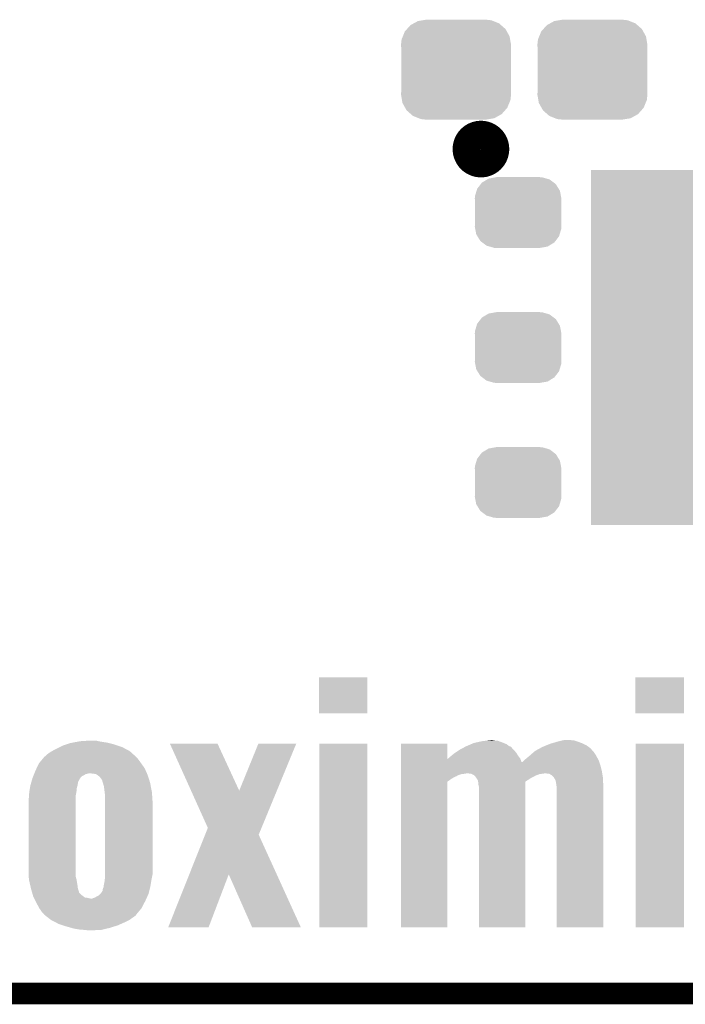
# Model space of a CAD drawing. Extents: x -1.3 to 24.2, y -3.9 to 39.2.
# Tile 3 of 27: x 4.3 to 9, y -3.9 to 3. Entities that reach past the tile are written whole.
import ezdxf

# ---------------------------------------------------------------- set-up
doc = ezdxf.new("R2010")
doc.units = 0
doc.layers.get('0').update_dxf_attribs({"linetype": 'CONTINUOUS'})
for name, color, linetype in [('PROXIMITY_23_CLICK_V100_GKO', 5, 'CONTINUOUS'), ('PROXIMITY_23_CLICK_V100_GTO', 14, 'CONTINUOUS'), ('PROXIMITY_23_CLICK_V100_GTS', 12, 'CONTINUOUS')]:
    doc.layers.add(name, color=color, linetype=linetype)

# ---------------------------------------------------------------- blocks, each defined once
blk = doc.blocks.new('RECTANGLE_51')
blk.add_solid([(0.8001, 1.24968), (0.8001, -1.24968), (-0.8001, 1.24968), (-0.8001, -1.24968)])
blk = doc.blocks.new('CUSTOM_63')
for points in [[(-0.268438, 0.342124), (-0.233628, 0.347838), (0.2622, 0.342124), (0.247972, 0.347838)], [(-0.233628, 0.347838), (-0.20955, 0.35179), (0.247972, 0.347838), (0.20955, 0.35179)], [(-0.360486, 0.26887), (-0.34504, 0.286174), (0.357822, 0.26887), (0.348152, 0.286174)], [(-0.34504, 0.286174), (-0.320744, 0.31339), (0.348152, 0.286174), (0.317222, 0.31339)], [(-0.320744, 0.31339), (-0.298526, 0.325596), (0.317222, 0.31339), (0.30335, 0.325596)], [(-0.298526, 0.325596), (-0.268438, 0.342124), (0.30335, 0.325596), (0.2622, 0.342124)], [(-0.38735, 0.17526), (-0.383124, 0.213652), (0.38735, 0.17526), (0.380766, 0.213652)], [(-0.383124, 0.213652), (-0.37475, 0.234078), (0.380766, 0.213652), (0.377262, 0.234078)], [(-0.37475, 0.234078), (-0.360486, 0.26887), (0.377262, 0.234078), (0.357822, 0.26887)], [(-0.38608, 0.154124), (-0.38735, 0.17526), (0.38608, 0.154124), (0.38735, 0.17526)], [(-0.38608, -0.154124), (-0.38608, 0.154124), (0.38608, -0.154124), (0.38608, 0.154124)], [(-0.38735, -0.17526), (-0.38608, -0.154124), (0.38735, -0.17526), (0.38608, -0.154124)], [(-0.380764, -0.213652), (-0.38735, -0.17526), (0.383124, -0.213652), (0.38735, -0.17526)], [(-0.377262, -0.234078), (-0.380764, -0.213652), (0.374748, -0.234078), (0.383124, -0.213652)], [(-0.35782, -0.26887), (-0.377262, -0.234078), (0.360486, -0.26887), (0.374748, -0.234078)], [(-0.348152, -0.286174), (-0.35782, -0.26887), (0.345038, -0.286174), (0.360486, -0.26887)], [(-0.31722, -0.31339), (-0.348152, -0.286174), (0.320744, -0.31339), (0.345038, -0.286174)], [(-0.30335, -0.325596), (-0.31722, -0.31339), (0.298524, -0.325596), (0.320744, -0.31339)], [(-0.262198, -0.342124), (-0.30335, -0.325596), (0.268438, -0.342124), (0.298524, -0.325596)], [(-0.247972, -0.347838), (-0.262198, -0.342124), (0.233626, -0.347838), (0.268438, -0.342124)], [(-0.20955, -0.35179), (-0.247972, -0.347838), (0.20955, -0.35179), (0.233626, -0.347838)]]:
    blk.add_solid(points)
blk = doc.blocks.new('CUSTOM_65')
for points in [[(-0.263218, 0.199814), (-0.254768, 0.210758), (0.26581, 0.199814), (0.251368, 0.210758)], [(-0.254768, 0.210758), (-0.218054, 0.233), (0.251368, 0.210758), (0.222016, 0.233)], [(-0.218054, 0.233), (-0.20777, 0.23923), (0.222016, 0.233), (0.200324, 0.23923)], [(-0.20777, 0.23923), (-0.157486, 0.248168), (0.200324, 0.23923), (0.169202, 0.248168)], [(-0.157486, 0.248168), (-0.15367, 0.248846), (0.169202, 0.248168), (0.15367, 0.248846)], [(-0.15367, 0.248846), (-0.15367, 0.25019), (0.15367, 0.248846), (0.15367, 0.25019)], [(-0.303986, 0.114586), (-0.29256, 0.153072), (0.301898, 0.114586), (0.2947, 0.153072)], [(-0.29256, 0.153072), (-0.288346, 0.167262), (0.2947, 0.153072), (0.28593, 0.167262)], [(-0.288346, 0.167262), (-0.263218, 0.199814), (0.28593, 0.167262), (0.26581, 0.199814)], [(-0.3048, 0.09906), (-0.303986, 0.114586), (0.3048, 0.09906), (0.301898, 0.114586)], [(-0.30353, 0.079592), (-0.3048, 0.09906), (0.30353, 0.079592), (0.3048, 0.09906)], [(-0.30353, -0.079592), (-0.30353, 0.079592), (0.30353, -0.079592), (0.30353, 0.079592)], [(-0.3048, -0.09906), (-0.30353, -0.079592), (0.3048, -0.09906), (0.30353, -0.079592)], [(-0.301896, -0.114586), (-0.3048, -0.09906), (0.303986, -0.114586), (0.3048, -0.09906)], [(-0.2947, -0.153072), (-0.301896, -0.114586), (0.292558, -0.153072), (0.303986, -0.114586)], [(-0.285928, -0.167262), (-0.2947, -0.153072), (0.288346, -0.167262), (0.292558, -0.153072)], [(-0.26581, -0.199814), (-0.285928, -0.167262), (0.263216, -0.199814), (0.288346, -0.167262)], [(-0.251366, -0.210758), (-0.26581, -0.199814), (0.254768, -0.210758), (0.263216, -0.199814)], [(-0.222016, -0.233), (-0.251366, -0.210758), (0.218052, -0.233), (0.254768, -0.210758)], [(-0.200322, -0.23923), (-0.222016, -0.233), (0.20777, -0.23923), (0.218052, -0.233)], [(-0.169202, -0.248168), (-0.200322, -0.23923), (0.157484, -0.248168), (0.20777, -0.23923)], [(-0.15367, -0.248846), (-0.169202, -0.248168), (0.15367, -0.248846), (0.157484, -0.248168)], [(-0.15367, -0.25019), (-0.15367, -0.248846), (0.15367, -0.25019), (0.15367, -0.248846)]]:
    blk.add_solid(points)

msp = doc.modelspace()

# ---------------------------------------------------------------- linework, layer by layer
at = {"layer": 'PROXIMITY_23_CLICK_V100_GKO', "const_width": 0.1524}
msp.add_lwpolyline([(-1.27, -3.81), (21.59, -3.81)], dxfattribs=at)
at = {"layer": 'PROXIMITY_23_CLICK_V100_GTO', "const_width": 0.20066}
msp.add_lwpolyline([(7.47014, 2.1336, 1), (7.66826, 2.1336, 1)], format="xyb", close=True, dxfattribs=at)
at = {"layer": 'PROXIMITY_23_CLICK_V100_GTO'}
for points in [[(6.42874, -1.838938), (6.42876, -1.584982), (6.769078, -1.838938), (6.7691, -1.584982)], [(6.42876, -1.584982), (6.428762, -1.58496), (6.7691, -1.584982), (6.428762, -1.58496)], [(8.65632, -1.838938), (8.65634, -1.584982), (8.999198, -1.838938), (8.99922, -1.584982)], [(8.65634, -1.584982), (8.656342, -1.58496), (8.99922, -1.584982), (8.656342, -1.58496)], [(6.769078, -1.83896), (6.42874, -1.838938), (6.769078, -1.83896), (6.769078, -1.838938)], [(8.999198, -1.83896), (8.65632, -1.838938), (8.999198, -1.83896), (8.999198, -1.838938)], [(4.57962, -2.08788), (4.60502, -2.07518), (5.066146, -2.08788), (5.041902, -2.07518)], [(4.60502, -2.07518), (4.625342, -2.06502), (5.041902, -2.07518), (5.011422, -2.06502)], [(4.625342, -2.06502), (4.648202, -2.0574), (5.011422, -2.06502), (4.98856, -2.0574)], [(4.648202, -2.0574), (4.678682, -2.04724), (4.98856, -2.0574), (4.949954, -2.04724)], [(4.678682, -2.04724), (4.692396, -2.0447), (4.949954, -2.04724), (4.940302, -2.0447)], [(4.692396, -2.0447), (4.733544, -2.03708), (4.940302, -2.0447), (4.8895, -2.03708)], [(4.733544, -2.03708), (4.74726, -2.03454), (4.8895, -2.03708), (4.878494, -2.03454)], [(4.74726, -2.03454), (4.820918, -2.02946), (4.878494, -2.03454), (4.856482, -2.02946)], [(5.379762, -2.052334), (5.379754, -2.05232), (5.715006, -2.052334), (5.379754, -2.05232)], [(5.528516, -2.382472), (5.379762, -2.052334), (5.867418, -2.382472), (5.715006, -2.052334)], [(5.867418, -2.382472), (6.002022, -2.05235), (6.13247, -2.382472), (6.268708, -2.05235)], [(6.002022, -2.05235), (6.002036, -2.05232), (6.268708, -2.05235), (6.002036, -2.05232)], [(6.43128, -3.345158), (6.4313, -2.052342), (6.769078, -3.345158), (6.7691, -2.052342)], [(6.4313, -2.052342), (6.431302, -2.05232), (6.7691, -2.052342), (6.431302, -2.05232)], [(7.00534, -2.052342), (7.005342, -2.05232), (7.33298, -2.052342), (7.005342, -2.05232)], [(7.00534, -2.161504), (7.00534, -2.052342), (7.333018, -2.161504), (7.33298, -2.052342)], [(7.431474, -2.08788), (7.455458, -2.075182), (7.79272, -2.08788), (7.782562, -2.075182)], [(7.455458, -2.075182), (7.46505, -2.070104), (7.782562, -2.075182), (7.774946, -2.070104)], [(7.46505, -2.070104), (7.465058, -2.0701), (7.774946, -2.070104), (7.769864, -2.0701)], [(7.465058, -2.0701), (7.500614, -2.054862), (7.769864, -2.0701), (7.749542, -2.054862)], [(7.500614, -2.054862), (7.518402, -2.04724), (7.749542, -2.054862), (7.73049, -2.04724)], [(7.518402, -2.04724), (7.529578, -2.0447), (7.73049, -2.04724), (7.72414, -2.0447)], [(7.529578, -2.0447), (7.574282, -2.03454), (7.72414, -2.0447), (7.697046, -2.03454)], [(7.574282, -2.03454), (7.616598, -2.029462), (7.697046, -2.03454), (7.683504, -2.029462)], [(7.616598, -2.029462), (7.616614, -2.02946), (7.683504, -2.029462), (7.665722, -2.02946)], [(7.616614, -2.02946), (7.637782, -2.02692), (7.665722, -2.02946), (7.650482, -2.02692)], [(7.987144, -2.0828), (8.001, -2.07518), (8.33882, -2.0828), (8.328342, -2.07518)], [(8.001, -2.07518), (8.032036, -2.062482), (8.328342, -2.07518), (8.31088, -2.062482)], [(8.032036, -2.062482), (8.05688, -2.052318), (8.31088, -2.062482), (8.28886, -2.052318)], [(8.05688, -2.052318), (8.074292, -2.04724), (8.28886, -2.052318), (8.277858, -2.04724)], [(8.074292, -2.04724), (8.10913, -2.03708), (8.277858, -2.04724), (8.24992, -2.03708)], [(8.10913, -2.03708), (8.11784, -2.03454), (8.24992, -2.03708), (8.2423, -2.03454)], [(8.11784, -2.03454), (8.139844, -2.029462), (8.2423, -2.03454), (8.227062, -2.029462)], [(8.139844, -2.029462), (8.150862, -2.02692), (8.227062, -2.029462), (8.2042, -2.02692)], [(8.65886, -3.345158), (8.65888, -2.052342), (8.999198, -3.345158), (8.99922, -2.052342)], [(8.65888, -2.052342), (8.658882, -2.05232), (8.99922, -2.052342), (8.658882, -2.05232)], [(4.478868, -2.164078), (4.493684, -2.1463), (5.15874, -2.164078), (5.1435, -2.1463)], [(4.493684, -2.1463), (4.495802, -2.14376), (5.1435, -2.1463), (5.14096, -2.14376)], [(4.495802, -2.14376), (4.503422, -2.138678), (5.14096, -2.14376), (5.135244, -2.138678)], [(4.503422, -2.138678), (4.51612, -2.12598), (5.135244, -2.138678), (5.120958, -2.12598)], [(4.51612, -2.12598), (4.54152, -2.1082), (5.120958, -2.12598), (5.100954, -2.1082)], [(4.54152, -2.1082), (4.55104, -2.103122), (5.100954, -2.1082), (5.09524, -2.103122)], [(4.55104, -2.103122), (4.57962, -2.08788), (5.09524, -2.103122), (5.066146, -2.08788)], [(7.3406, -2.15392), (7.35838, -2.13868), (7.844154, -2.15392), (7.832728, -2.13868)], [(7.35838, -2.13868), (7.361556, -2.136138), (7.832728, -2.13868), (7.83082, -2.136138)], [(7.361556, -2.136138), (7.38378, -2.11836), (7.83082, -2.136138), (7.819708, -2.11836)], [(7.38378, -2.11836), (7.387586, -2.115822), (7.819708, -2.11836), (7.81812, -2.115822)], [(7.387586, -2.115822), (7.41426, -2.09804), (7.81812, -2.115822), (7.80288, -2.09804)], [(7.41426, -2.09804), (7.42188, -2.09296), (7.80288, -2.09804), (7.7978, -2.09296)], [(7.42188, -2.09296), (7.431474, -2.08788), (7.7978, -2.09296), (7.79272, -2.08788)], [(7.88162, -2.16154), (7.902956, -2.14376), (8.394238, -2.16154), (8.38454, -2.14376)], [(7.902956, -2.14376), (7.9121, -2.13614), (8.38454, -2.14376), (8.380188, -2.13614)], [(7.9121, -2.13614), (7.92382, -2.125982), (8.380188, -2.13614), (8.374382, -2.125982)], [(7.92382, -2.125982), (7.935544, -2.11582), (8.374382, -2.125982), (8.366762, -2.11582)], [(7.935544, -2.11582), (7.941402, -2.110744), (8.366762, -2.11582), (8.364222, -2.110744)], [(7.941402, -2.110744), (7.950202, -2.103118), (8.364222, -2.110744), (8.35729, -2.103118)], [(7.950202, -2.103118), (7.987144, -2.0828), (8.35729, -2.103118), (8.33882, -2.0828)], [(4.440766, -2.22504), (4.4577, -2.18948), (5.20192, -2.22504), (5.17652, -2.18948)], [(4.4577, -2.18948), (4.478868, -2.164078), (5.17652, -2.18948), (5.15874, -2.164078)], [(7.005338, -2.184274), (7.00534, -2.161504), (7.85622, -2.184274), (7.847902, -2.161504)], [(7.005338, -2.20218), (7.005338, -2.184274), (8.409938, -2.20218), (8.403972, -2.184274)], [(7.005338, -2.24282), (7.005338, -2.20218), (8.4201, -2.24282), (8.409938, -2.20218)], [(7.333018, -2.161504), (7.338058, -2.156462), (7.847902, -2.161504), (7.84606, -2.156462)], [(7.338058, -2.156462), (7.3406, -2.15392), (7.84606, -2.156462), (7.844154, -2.15392)], [(7.85622, -2.184274), (7.856236, -2.181856), (8.403972, -2.184274), (8.403166, -2.181856)], [(7.856236, -2.181856), (7.863842, -2.179316), (8.403166, -2.181856), (8.402318, -2.179316)], [(7.863842, -2.179316), (7.871456, -2.171702), (8.402318, -2.179316), (8.39978, -2.171702)], [(7.871456, -2.171702), (7.88162, -2.16154), (8.39978, -2.171702), (8.394238, -2.16154)], [(4.412994, -2.29108), (4.41706, -2.280918), (4.749802, -2.29108), (4.759962, -2.280918)], [(4.41706, -2.280918), (4.423156, -2.265678), (4.759962, -2.280918), (4.787904, -2.265678)], [(4.423156, -2.265678), (4.425186, -2.2606), (4.787904, -2.265678), (4.810762, -2.2606)], [(4.425186, -2.2606), (4.4323, -2.24282), (5.217726, -2.2606), (5.209824, -2.24282)], [(4.4323, -2.24282), (4.440766, -2.22504), (5.209824, -2.24282), (5.20192, -2.22504)], [(4.84124, -2.26314), (4.820918, -2.2606), (5.218856, -2.26314), (5.217726, -2.2606)], [(4.859024, -2.265684), (4.84124, -2.26314), (5.219986, -2.265684), (5.218856, -2.26314)], [(4.86628, -2.270762), (4.859024, -2.265684), (5.222242, -2.270762), (5.219986, -2.265684)], [(4.884422, -2.283462), (4.86628, -2.270762), (5.226284, -2.283462), (5.222242, -2.270762)], [(4.897122, -2.301242), (4.884422, -2.283462), (5.23194, -2.301242), (5.226284, -2.283462)], [(7.005336, -2.288542), (7.005338, -2.28092), (7.3787, -2.288542), (7.39648, -2.28092)], [(7.005338, -2.2606), (7.005338, -2.24282), (8.423064, -2.2606), (8.4201, -2.24282)], [(7.005338, -2.26314), (7.005338, -2.2606), (7.457442, -2.26314), (7.470138, -2.2606)], [(7.005338, -2.265682), (7.005338, -2.26314), (7.432038, -2.265682), (7.457442, -2.26314)], [(7.005338, -2.275842), (7.005338, -2.265682), (7.404098, -2.275842), (7.432038, -2.265682)], [(7.005338, -2.28092), (7.005338, -2.275842), (7.39648, -2.28092), (7.404098, -2.275842)], [(7.500616, -2.26314), (7.475222, -2.2606), (8.00354, -2.26314), (8.018778, -2.2606)], [(7.505702, -2.265682), (7.500616, -2.26314), (7.983218, -2.265682), (8.00354, -2.26314)], [(7.520936, -2.273298), (7.505702, -2.265682), (7.962274, -2.273298), (7.983218, -2.265682)], [(7.52348, -2.275842), (7.520936, -2.273298), (7.955278, -2.275842), (7.962274, -2.273298)], [(7.528558, -2.28092), (7.52348, -2.275842), (7.94766, -2.28092), (7.955278, -2.275842)], [(7.531098, -2.28346), (7.528558, -2.28092), (7.941734, -2.28346), (7.94766, -2.28092)], [(7.53364, -2.288538), (7.531098, -2.28346), (7.929888, -2.288538), (7.941734, -2.28346)], [(8.049256, -2.26314), (8.021322, -2.2606), (8.423488, -2.26314), (8.423064, -2.2606)], [(8.067038, -2.273298), (8.049256, -2.26314), (8.42518, -2.273298), (8.423488, -2.26314)], [(8.082278, -2.28854), (8.067038, -2.273298), (8.42772, -2.28854), (8.42518, -2.273298)], [(4.3942, -2.362198), (4.39674, -2.346958), (4.7244, -2.362198), (4.728754, -2.346958)], [(4.39674, -2.346958), (4.397464, -2.344418), (4.728754, -2.346958), (4.72948, -2.344418)], [(4.397464, -2.344418), (4.402544, -2.32664), (4.72948, -2.344418), (4.73202, -2.32664)], [(4.402544, -2.32664), (4.405448, -2.316478), (4.73202, -2.32664), (4.734564, -2.316478)], [(4.405448, -2.316478), (4.4069, -2.311394), (4.734564, -2.316478), (4.73964, -2.311394)], [(4.4069, -2.311394), (4.407626, -2.308856), (4.73964, -2.311394), (4.739642, -2.308856)], [(4.407626, -2.308856), (4.41198, -2.293618), (4.739642, -2.308856), (4.74835, -2.293618)], [(4.41198, -2.293618), (4.412994, -2.29108), (4.74835, -2.293618), (4.749802, -2.29108)], [(4.9022, -2.306326), (4.897122, -2.301242), (5.233558, -2.306326), (5.23194, -2.301242)], [(4.9022, -2.308864), (4.9022, -2.306326), (5.234366, -2.308864), (5.233558, -2.306326)], [(4.90728, -2.32664), (4.9022, -2.308864), (5.24002, -2.32664), (5.234366, -2.308864)], [(4.9149, -2.352042), (4.90728, -2.32664), (5.244906, -2.352042), (5.24002, -2.32664)], [(4.91998, -2.39268), (4.9149, -2.352042), (5.25272, -2.39268), (5.244906, -2.352042)], [(7.00532, -3.345158), (7.005336, -2.31903), (7.332958, -3.345158), (7.33298, -2.31903)], [(7.005336, -2.30124), (7.005336, -2.288542), (7.358382, -2.30124), (7.3787, -2.288542)], [(7.005336, -2.31903), (7.005336, -2.30124), (7.33298, -2.31903), (7.358382, -2.30124)], [(7.533644, -2.288542), (7.53364, -2.288538), (7.92988, -2.288542), (7.929888, -2.288538)], [(7.542108, -2.30124), (7.533644, -2.288542), (7.90956, -2.30124), (7.92988, -2.288542)], [(7.548876, -2.311394), (7.542108, -2.30124), (7.893612, -2.311394), (7.90956, -2.30124)], [(7.549572, -2.31903), (7.548876, -2.311394), (7.88162, -2.31903), (7.893612, -2.311394)], [(7.55142, -2.339338), (7.549572, -2.31903), (7.881618, -2.339338), (7.88162, -2.31903)], [(7.5565, -2.362198), (7.55142, -2.339338), (7.881618, -2.362198), (7.881618, -2.339338)], [(8.08228, -2.288542), (8.082278, -2.28854), (8.42772, -2.288542), (8.42772, -2.28854)], [(8.094978, -2.311396), (8.08228, -2.288542), (8.428864, -2.311396), (8.42772, -2.288542)], [(8.10006, -2.33934), (8.094978, -2.311396), (8.43026, -2.33934), (8.428864, -2.311396)], [(8.1026, -2.3622), (8.10006, -2.33934), (8.430258, -2.3622), (8.43026, -2.33934)], [(4.38658, -2.43332), (4.38769, -2.415538), (4.71678, -2.43332), (4.71678, -2.415538)], [(4.38769, -2.415538), (4.38912, -2.392678), (4.71678, -2.415538), (4.720936, -2.392678)], [(4.38912, -2.392678), (4.389966, -2.387602), (4.720936, -2.392678), (4.72186, -2.387602)], [(4.389966, -2.387602), (4.3942, -2.362198), (4.72186, -2.387602), (4.7244, -2.362198)], [(4.92252, -2.415542), (4.91998, -2.39268), (5.254298, -2.415542), (5.25272, -2.39268)], [(4.92252, -2.466338), (4.92252, -2.415542), (5.2578, -2.466338), (5.254298, -2.415542)], [(5.646416, -2.644132), (5.528516, -2.382472), (6.024486, -2.644132), (6.13247, -2.382472)], [(7.5565, -3.345158), (7.5565, -2.362198), (7.881598, -3.345158), (7.881618, -2.362198)], [(8.1026, -3.345158), (8.1026, -2.3622), (8.430238, -3.345158), (8.430258, -2.3622)], [(4.38404, -2.446018), (4.38658, -2.43332), (4.71678, -2.446018), (4.71678, -2.43332)], [(4.38404, -2.9337), (4.38404, -2.446018), (4.71678, -2.9337), (4.71678, -2.446018)], [(4.92252, -2.969262), (4.92252, -2.466338), (5.2578, -2.969262), (5.2578, -2.466338)], [(5.515806, -2.97185), (5.627176, -2.692408), (6.131766, -2.97185), (6.004564, -2.692408)], [(5.627176, -2.692408), (5.646416, -2.644132), (6.004564, -2.692408), (6.024486, -2.644132)], [(4.385968, -2.989578), (4.38404, -2.9337), (4.71678, -2.989578), (4.71678, -2.9337)], [(4.92252, -2.98958), (4.92252, -2.969262), (5.253736, -2.98958), (5.2578, -2.969262)], [(5.367032, -3.34515), (5.515806, -2.97185), (5.651494, -3.34515), (5.793722, -2.97185)], [(5.958836, -3.345166), (5.793722, -2.97185), (6.301698, -3.345166), (6.131766, -2.97185)], [(4.38658, -3.007358), (4.385968, -2.989578), (4.72186, -3.007358), (4.71678, -2.989578)], [(4.397132, -3.05308), (4.38658, -3.007358), (4.72948, -3.05308), (4.72186, -3.007358)], [(4.913446, -3.05308), (4.9149, -3.04292), (5.24256, -3.05308), (5.244252, -3.04292)], [(4.9149, -3.04292), (4.91998, -3.017522), (5.244252, -3.04292), (5.248486, -3.017522)], [(4.91998, -3.017522), (4.920902, -3.00736), (5.248486, -3.017522), (5.25018, -3.00736)], [(4.920902, -3.00736), (4.92252, -2.98958), (5.25018, -3.00736), (5.253736, -2.98958)], [(4.40182, -3.073398), (4.397132, -3.05308), (4.73202, -3.073398), (4.72948, -3.05308)], [(4.40182, -3.073402), (4.40182, -3.073398), (4.732022, -3.073402), (4.73202, -3.073398)], [(4.407624, -3.093716), (4.40182, -3.073402), (4.739638, -3.093716), (4.732022, -3.073402)], [(4.409076, -3.098794), (4.407624, -3.093716), (4.73964, -3.098794), (4.739638, -3.093716)], [(4.414156, -3.116578), (4.409076, -3.098794), (4.75742, -3.116578), (4.73964, -3.098794)], [(4.417058, -3.126738), (4.414156, -3.116578), (4.770484, -3.126738), (4.75742, -3.116578)], [(4.879338, -3.119122), (4.889502, -3.108958), (5.224142, -3.119122), (5.228716, -3.108958)], [(4.889502, -3.108958), (4.891614, -3.106422), (5.228716, -3.108958), (5.229858, -3.106422)], [(4.891614, -3.106422), (4.902196, -3.093724), (5.229858, -3.106422), (5.23288, -3.093724)], [(4.902196, -3.093724), (4.9022, -3.091186), (5.23288, -3.093724), (5.233486, -3.091186)], [(4.9022, -3.091186), (4.904736, -3.088644), (5.233486, -3.091186), (5.23409, -3.088644)], [(4.904736, -3.088644), (4.90728, -3.073402), (5.23409, -3.088644), (5.23772, -3.073402)], [(4.90728, -3.073402), (4.912358, -3.060702), (5.23772, -3.073402), (5.240744, -3.060702)], [(4.912358, -3.060702), (4.913446, -3.05308), (5.240744, -3.060702), (5.24256, -3.05308)], [(4.420868, -3.134356), (4.417058, -3.126738), (4.780276, -3.134356), (4.770484, -3.126738)], [(4.42214, -3.1369), (4.420868, -3.134356), (4.79806, -3.1369), (4.780276, -3.134356)], [(4.42468, -3.14198), (4.42214, -3.1369), (4.820918, -3.14198), (4.79806, -3.1369)], [(4.4323, -3.15722), (4.42468, -3.14198), (5.207, -3.15722), (5.213856, -3.14198)], [(4.43992, -3.17246), (4.4323, -3.15722), (5.199016, -3.17246), (5.207, -3.15722)], [(4.46024, -3.210558), (4.43992, -3.17246), (5.17906, -3.210558), (5.199016, -3.17246)], [(4.831076, -3.14198), (4.8514, -3.13436), (5.213856, -3.14198), (5.217286, -3.13436)], [(4.8514, -3.13436), (4.879338, -3.119122), (5.217286, -3.13436), (5.224142, -3.119122)], [(4.46024, -3.21056), (4.46024, -3.210558), (5.179058, -3.21056), (5.17906, -3.210558)], [(4.47802, -3.23596), (4.46024, -3.21056), (5.157892, -3.23596), (5.179058, -3.21056)], [(4.493258, -3.2512), (4.47802, -3.23596), (5.145194, -3.2512), (5.157892, -3.23596)], [(4.495798, -3.256274), (4.493258, -3.2512), (5.140966, -3.256274), (5.145194, -3.2512)], [(4.495812, -3.256284), (4.495798, -3.256274), (5.140958, -3.256284), (5.140966, -3.256274)], [(4.502338, -3.26136), (4.495812, -3.256284), (5.138416, -3.26136), (5.140958, -3.256284)], [(4.518664, -3.27406), (4.502338, -3.26136), (5.12064, -3.27406), (5.138416, -3.26136)], [(4.54152, -3.29184), (4.518664, -3.27406), (5.095238, -3.29184), (5.12064, -3.27406)], [(4.575464, -3.30962), (4.54152, -3.29184), (5.05968, -3.30962), (5.095238, -3.29184)], [(4.594858, -3.31978), (4.575464, -3.30962), (5.03682, -3.31978), (5.05968, -3.30962)], [(4.625346, -3.329942), (4.594858, -3.31978), (5.013958, -3.329942), (5.03682, -3.31978)], [(4.6482, -3.33756), (4.625346, -3.329942), (4.990012, -3.33756), (5.013958, -3.329942)], [(4.68376, -3.34772), (4.6482, -3.33756), (4.95808, -3.34772), (4.990012, -3.33756)], [(4.701538, -3.3528), (4.68376, -3.34772), (4.936912, -3.3528), (4.95808, -3.34772)], [(4.74726, -3.36042), (4.701538, -3.3528), (4.90516, -3.36042), (4.936912, -3.3528)], [(4.78536, -3.36296), (4.74726, -3.36042), (4.894578, -3.36296), (4.90516, -3.36042)], [(4.798058, -3.3655), (4.78536, -3.36296), (4.82092, -3.3655), (4.894578, -3.36296)], [(5.651484, -3.34518), (5.367032, -3.34515), (5.651484, -3.34518), (5.651494, -3.34515)], [(6.301704, -3.34518), (5.958836, -3.345166), (6.301704, -3.34518), (6.301698, -3.345166)], [(6.769078, -3.34518), (6.43128, -3.345158), (6.769078, -3.34518), (6.769078, -3.345158)], [(7.332958, -3.34518), (7.00532, -3.345158), (7.332958, -3.34518), (7.332958, -3.345158)], [(7.881598, -3.34518), (7.5565, -3.345158), (7.881598, -3.34518), (7.881598, -3.345158)], [(8.430238, -3.34518), (8.1026, -3.345158), (8.430238, -3.34518), (8.430238, -3.345158)], [(8.999198, -3.34518), (8.65886, -3.345158), (8.999198, -3.34518), (8.999198, -3.345158)]]:
    msp.add_solid(points, dxfattribs=at)

# ---------------------------------------------------------------- block references
at = {"layer": 'PROXIMITY_23_CLICK_V100_GTS'}
for name, p in [('CUSTOM_63', (7.39394, 2.6924)), ('CUSTOM_63', (8.35406, 2.6924)), ('RECTANGLE_51', (9.144, 0.7366)), ('CUSTOM_65', (7.83082, 1.68656)), ('CUSTOM_65', (7.83082, 0.7366)), ('CUSTOM_65', (7.83082, -0.21336))]:
    msp.add_blockref(name, p, dxfattribs=at)

doc.saveas('drawing.dxf')
